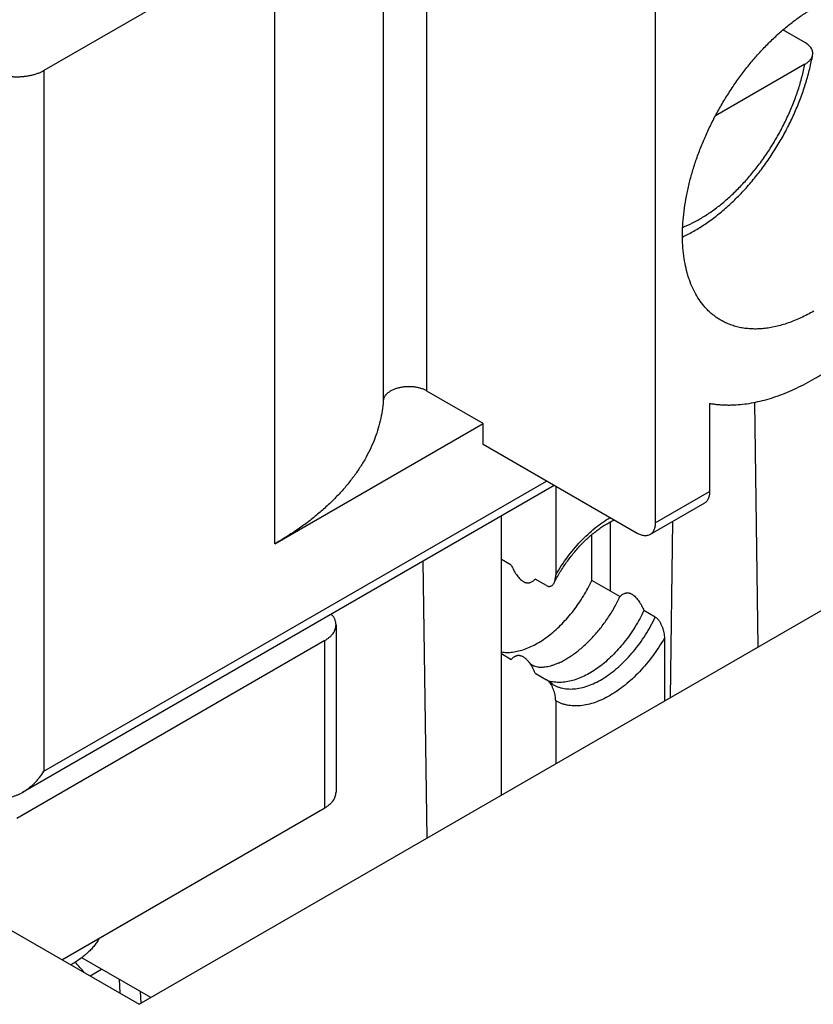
# Model space of a CAD drawing. Header units: inches. Extents: x 0 to 34, y 0 to 22.
# Tile 59 of 69: x 29.308 to 29.552, y 14.229 to 14.531. Entities that reach past the tile are written whole.
import ezdxf

# ---------------------------------------------------------------- set-up
doc = ezdxf.new("R2010")
doc.units = ezdxf.units.IN
doc.header["$LTSCALE"] = 1.87
doc.header["$MEASUREMENT"] = 0
doc.layers.get('0').update_dxf_attribs({"linetype": 'CONTINUOUS'})

msp = doc.modelspace()

# ---------------------------------------------------------------- linework, layer by layer
at = {"color": 7, "linetype": 'CONTINUOUS'}
for p, q in [((29.4332791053, 14.4172375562), (29.4332791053, 14.6036756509)), ((29.4198436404, 14.6006430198), (29.4198436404, 14.4142049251)), ((29.5034863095, 14.5792111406), (29.5034863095, 14.3767007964)), ((29.3864947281, 14.5566698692), (29.3155740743, 14.5157211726)), ((29.3864947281, 14.3702317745), (29.3864947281, 14.5566698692)), ((29.5496286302, 14.5242106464), (29.5426959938, 14.5282134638)), ((29.3448104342, 14.2287409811), (29.8476357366, 14.5190660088)), ((29.5494731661, 14.5176913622), (29.5219650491, 14.5018085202)), ((29.3155740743, 14.5157211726), (29.3155740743, 14.3003530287)), ((29.4505924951, 14.4072410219), (29.4332791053, 14.4172375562)), ((29.5201896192, 14.4134387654), (29.5201896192, 14.3863450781)), ((29.5339444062, 14.4137379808), (29.5350384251, 14.3385762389)), ((29.3864947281, 14.3702317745), (29.4505924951, 14.4072410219)), ((29.4505924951, 14.400812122), (29.4505924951, 14.4072410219)), ((29.4979185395, 14.3734866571), (29.4505924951, 14.400812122)), ((29.472383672, 14.3882301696), (29.3089859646, 14.2938863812)), ((29.3155740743, 14.3003530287), (29.4700778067, 14.3895615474)), ((29.4728635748, 14.3879530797), (29.4728635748, 14.36070068)), ((29.5034863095, 14.3767007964), (29.5201896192, 14.3863450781)), ((29.5185590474, 14.3827408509), (29.5018557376, 14.3730965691)), ((29.456160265, 14.2930329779), (29.456160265, 14.3788629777)), ((29.4895668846, 14.3769590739), (29.4895668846, 14.3558149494)), ((29.5081246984, 14.3230365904), (29.5088995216, 14.3771635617)), ((29.4839991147, 14.3590297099), (29.4839991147, 14.3731345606)), ((29.4592225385, 14.3636883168), (29.456160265, 14.3654564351)), ((29.4320309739, 14.3649310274), (29.43321355, 14.2797838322)), ((29.4700796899, 14.3574195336), (29.4665880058, 14.3594355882)), ((29.1217655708, 14.3575242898), (29.3448104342, 14.2287409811)), ((29.4926291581, 14.354046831), (29.4839991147, 14.3590297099)), ((29.5034863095, 14.3477780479), (29.4999946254, 14.3497941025)), ((29.4053338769, 14.3453634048), (29.4053338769, 14.2939322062)), ((29.5062701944, 14.3412821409), (29.5062701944, 14.3219658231)), ((29.4018745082, 14.3405412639), (29.3072224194, 14.2858903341)), ((29.4018745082, 14.2891100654), (29.4018745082, 14.3405412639)), ((29.456160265, 14.3365263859), (29.4592225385, 14.3347582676)), ((29.4665880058, 14.3305055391), (29.4700796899, 14.3284894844)), ((29.4706133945, 14.3280821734), (29.4700796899, 14.3284894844)), ((29.4720185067, 14.3270275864), (29.4706133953, 14.3280821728)), ((29.4728635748, 14.3219935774), (29.4728635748, 14.3026772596)), ((29.3210646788, 14.2424514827), (29.4018745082, 14.2891100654)), ((29.348378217, 14.2308009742), (29.3271601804, 14.2430520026)), ((29.3297228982, 14.2374523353), (29.3332907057, 14.2395123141)), ((29.3386373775, 14.2364252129), (29.3388956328, 14.2321561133)), ((29.345126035, 14.2326787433), (29.3453455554, 14.2290499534))]:
    msp.add_line(p, q, dxfattribs=at)
for centre, radius, start, end in [((29.4736303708, 14.3380304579), 0.0103407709, 252.3457930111, 253.1384903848), ((29.4736453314, 14.3380796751), 0.0103922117, 253.1382620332, 253.6345257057), ((29.2822130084, 14.2015188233), 0.058801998, 38.9619515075, 43.0539081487)]:
    msp.add_arc(centre, radius, start, end, dxfattribs=at)
for points, knots in [([(29.5236596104, 14.4389679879), (29.5233092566, 14.4391702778), (29.5226203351, 14.4395979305), (29.521627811, 14.440305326), (29.5206768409, 14.4410780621), (29.5197687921, 14.4419150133), (29.5189048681, 14.4428150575), (29.51780547, 14.4441067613), (29.5165465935, 14.4458809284), (29.5152432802, 14.448223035), (29.514334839, 14.450333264), (29.51370893, 14.4521183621), (29.5131400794, 14.4540075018), (29.5125653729, 14.4564899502), (29.5120978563, 14.4596088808), (29.51184737, 14.4628825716), (29.511815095, 14.4662933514), (29.5120010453, 14.469823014), (29.5124041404, 14.4734526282), (29.5130221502, 14.4771627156), (29.5138517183, 14.4809333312), (29.5148883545, 14.4847441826), (29.5161264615, 14.4885747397), (29.5175593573, 14.4924043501), (29.5191793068, 14.4962123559), (29.520977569, 14.4999782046), (29.5229444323, 14.5036815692), (29.5250692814, 14.5073024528), (29.5273406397, 14.5108213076), (29.5297462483, 14.5142191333), (29.5322731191, 14.5174775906), (29.5349076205, 14.5205790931), (29.5376355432, 14.5235069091), (29.5404421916, 14.5262452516), (29.5433124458, 14.5287793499), (29.5462309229, 14.5310955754), (29.5491817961, 14.5331813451), (29.5511957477, 14.5344328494), (29.5522042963, 14.5350151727)], [0, 0, 0, 0, 0.0106523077, 0.0213334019, 0.0320716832, 0.0428947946, 0.0538292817, 0.0649002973, 0.0875351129, 0.1109744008, 0.1353507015, 0.1479256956, 0.1607692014, 0.1872833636, 0.2149354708, 0.243734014, 0.2736631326, 0.304685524, 0.3367452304, 0.3697701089, 0.4036741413, 0.4383594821, 0.4737183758, 0.5096349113, 0.5459866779, 0.5826463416, 0.6194831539, 0.6563644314, 0.6931570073, 0.7297286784, 0.7659496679, 0.8016941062, 0.8368415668, 0.8712786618, 0.904900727, 0.9376136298, 0.9693356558, 1, 1, 1, 1]), ([(29.5518521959, 14.5205551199), (29.5518818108, 14.520719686), (29.5519109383, 14.5210553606), (29.5518578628, 14.5215616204), (29.5517080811, 14.5220605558), (29.5514636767, 14.5225451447), (29.5511281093, 14.5230093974), (29.5507057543, 14.5234478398), (29.5502019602, 14.5238553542), (29.5498270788, 14.5240960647), (29.5496286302, 14.5242106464)], [0, 0, 0, 0, 0.1099048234, 0.2199345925, 0.3326594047, 0.4504016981, 0.575014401, 0.7077757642, 0.8493809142, 1, 1, 1, 1]), ([(29.5118500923, 14.4645697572), (29.5130390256, 14.4651297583), (29.5154055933, 14.4663695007), (29.5188515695, 14.4685259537), (29.5222309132, 14.4709892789), (29.5255262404, 14.4737408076), (29.5287195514, 14.4767607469), (29.531791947, 14.4800276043), (29.5347241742, 14.483518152), (29.5374969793, 14.4872074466), (29.5400915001, 14.4910689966), (29.542489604, 14.4950750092), (29.5446741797, 14.4991967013), (29.5466293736, 14.503404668), (29.5483407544, 14.5076692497), (29.5497954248, 14.511961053), (29.550981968, 14.5162510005), (29.5515949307, 14.5191255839), (29.5518521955, 14.5205551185)], [0, 0, 0, 0, 0.0554251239, 0.1125283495, 0.1712954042, 0.2316497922, 0.293458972, 0.3565424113, 0.4206796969, 0.4856190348, 0.5510856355, 0.6167899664, 0.6824359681, 0.7477291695, 0.8123848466, 0.8761362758, 0.938742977, 1, 1, 1, 1]), ([(29.5494731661, 14.5176913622), (29.5496348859, 14.5177847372), (29.5499449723, 14.5179786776), (29.5505054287, 14.5183940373), (29.550989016, 14.5188578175), (29.5513698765, 14.519366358), (29.5515928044, 14.5197518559), (29.5517574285, 14.5201475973), (29.5518277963, 14.5204195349), (29.5518521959, 14.5205551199)], [0, 0, 0, 0, 0.1459892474, 0.2855512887, 0.5450934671, 0.6658807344, 0.7813179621, 0.8923004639, 1, 1, 1, 1]), ([(29.5118947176, 14.4675401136), (29.5129348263, 14.4679501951), (29.5150273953, 14.4688943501), (29.5181041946, 14.4706112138), (29.5211719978, 14.472649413), (29.5242048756, 14.4749915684), (29.5271775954, 14.4776179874), (29.5300651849, 14.4805065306), (29.5328433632, 14.4836328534), (29.5354887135, 14.4869705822), (29.5379789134, 14.4904915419), (29.5402929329, 14.4941659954), (29.5424112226, 14.4979628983), (29.5443158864, 14.5018501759), (29.5459908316, 14.5057949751), (29.5474219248, 14.5097640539), (29.548597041, 14.5137237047), (29.5492125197, 14.5163752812), (29.5494731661, 14.5176913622)], [0, 0, 0, 0, 0.0516532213, 0.1058920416, 0.1626156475, 0.2216567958, 0.282792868, 0.3457556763, 0.41024022, 0.475912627, 0.5424174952, 0.6093848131, 0.6764366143, 0.7431934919, 0.8092810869, 0.8743366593, 0.9380158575, 1, 1, 1, 1]), ([(29.3155740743, 14.5157211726), (29.315294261, 14.5155596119), (29.3147075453, 14.5152539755), (29.3137764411, 14.5148569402), (29.3127826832, 14.5145143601), (29.3117358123, 14.5142295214), (29.3106457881, 14.5140051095), (29.3095230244, 14.5138432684), (29.3083782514, 14.5137455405), (29.3072224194, 14.5137128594), (29.3060665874, 14.5137455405), (29.3049218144, 14.5138432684), (29.3037990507, 14.5140051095), (29.3027090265, 14.5142295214), (29.3016621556, 14.5145143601), (29.3006683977, 14.5148569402), (29.2997372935, 14.5152539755), (29.2991505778, 14.5155596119), (29.2988707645, 14.5157211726)], [0, 0, 0, 0, 0.0558392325, 0.1141799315, 0.1747837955, 0.2373540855, 0.3015492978, 0.3669929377, 0.4332828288, 0.5, 0.5667171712, 0.6330070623, 0.6984507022, 0.7626459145, 0.8252162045, 0.8858200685, 0.9441607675, 1, 1, 1, 1]), ([(29.5201896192, 14.4134398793), (29.5205900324, 14.4133684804), (29.5213976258, 14.4132402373), (29.5226218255, 14.4130936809), (29.5238638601, 14.4129931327), (29.5251228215, 14.4129376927), (29.526397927, 14.4129271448), (29.528129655, 14.4129736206), (29.5312557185, 14.413219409), (29.5348656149, 14.4138650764), (29.5384970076, 14.4148418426), (29.5412919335, 14.4157605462), (29.5441123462, 14.416852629), (29.5469518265, 14.4181154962), (29.5498035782, 14.4195460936), (29.5526608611, 14.421140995), (29.555516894, 14.4228963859), (29.5583648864, 14.4248080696), (29.5611981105, 14.4268715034), (29.5649812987, 14.429845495), (29.569626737, 14.4339166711), (29.5749848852, 14.4392748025), (29.5801266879, 14.4450993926), (29.5850032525, 14.4513350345), (29.5895683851, 14.4579226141), (29.5937787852, 14.4647996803), (29.5975943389, 14.4719006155), (29.5998632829, 14.4767659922), (29.6009222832, 14.4792208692)], [0, 0, 0, 0, 0.011019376, 0.0221477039, 0.033395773, 0.0447713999, 0.0562820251, 0.0679356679, 0.0916963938, 0.1411788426, 0.1669924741, 0.1935437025, 0.2208446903, 0.2488997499, 0.2777059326, 0.3072536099, 0.337527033, 0.3685048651, 0.4001606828, 0.4324634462, 0.4988555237, 0.5673670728, 0.6376250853, 0.7092193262, 0.7817124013, 0.8546492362, 0.9275662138, 1, 1, 1, 1]), ([(29.5522042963, 14.4417961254), (29.5509165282, 14.4410525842), (29.5489624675, 14.4400294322), (29.5463054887, 14.4388716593), (29.5437384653, 14.4379017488), (29.5411711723, 14.4371532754), (29.5386250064, 14.4366521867), (29.5367742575, 14.4364063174), (29.5349603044, 14.4362858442), (29.5331874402, 14.4362911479), (29.5314599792, 14.4364223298), (29.5297821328, 14.4366791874), (29.528158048, 14.4370611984), (29.5265917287, 14.4375675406), (29.525087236, 14.4381969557), (29.5241268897, 14.4386981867), (29.5236596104, 14.4389679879)], [0, 0, 0, 0, 0.1485422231, 0.2199482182, 0.2894195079, 0.4225843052, 0.4864210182, 0.5485093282, 0.6089540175, 0.6678850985, 0.725457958, 0.7818527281, 0.8372727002, 0.891941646, 0.9461000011, 1, 1, 1, 1]), ([(29.4332791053, 14.4172375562), (29.4330011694, 14.4173980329), (29.4324061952, 14.4176922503), (29.4314470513, 14.4180427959), (29.4304109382, 14.4183103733), (29.4293192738, 14.4184894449), (29.4281944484, 14.4185763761), (29.4270596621, 14.4185693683), (29.4259383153, 14.4184685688), (29.4248535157, 14.4182760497), (29.4238275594, 14.4179957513), (29.422881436, 14.4176333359), (29.4220344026, 14.4171960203), (29.4213035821, 14.416692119), (29.4207040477, 14.4161311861), (29.4203174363, 14.4156143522), (29.4200919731, 14.4151853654), (29.4199659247, 14.4148630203), (29.4198806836, 14.4145360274), (29.4198512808, 14.414314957), (29.4198436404, 14.4142049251)], [0, 0, 0, 0, 0.0620058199, 0.1278877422, 0.1969773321, 0.2684439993, 0.3413477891, 0.4146863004, 0.4874387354, 0.5586091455, 0.627270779, 0.6926136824, 0.75399829, 0.8110184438, 0.8635769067, 0.9119715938, 0.9348619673, 0.9570436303, 0.9786904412, 1, 1, 1, 1]), ([(29.4198436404, 14.4142049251), (29.4197724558, 14.4131797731), (29.4195463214, 14.4111261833), (29.4189602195, 14.4080672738), (29.4181277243, 14.4050278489), (29.4170508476, 14.402014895), (29.4157321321, 14.3990349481), (29.41417464, 14.3960945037), (29.4123819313, 14.3931998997), (29.4103580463, 14.3903573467), (29.408107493, 14.3875729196), (29.4056352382, 14.3848525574), (29.4029467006, 14.3822020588), (29.4000477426, 14.3796270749), (29.3969446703, 14.3771331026), (29.3936441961, 14.3747254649), (29.3901535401, 14.3724093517), (29.3877335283, 14.3709470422), (29.3864947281, 14.3702317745)], [0, 0, 0, 0, 0.0536827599, 0.107791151, 0.1625436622, 0.2181450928, 0.2747841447, 0.3326305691, 0.3918336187, 0.45252119, 0.5147996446, 0.5787541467, 0.6444493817, 0.7119305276, 0.781224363, 0.8523406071, 0.9252726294, 1, 1, 1, 1]), ([(29.5201896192, 14.3863450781), (29.5201896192, 14.3861400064), (29.5201731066, 14.3857402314), (29.5200943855, 14.3851612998), (29.5199629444, 14.3846239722), (29.5197797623, 14.3841333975), (29.5195462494, 14.3836943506), (29.5192642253, 14.3833113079), (29.5189363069, 14.3829885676), (29.5186881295, 14.3828153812), (29.5185590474, 14.3827408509)], [0, 0, 0, 0, 0.1486068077, 0.2894993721, 0.4227225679, 0.548642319, 0.6680003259, 0.7819380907, 0.8919871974, 1, 1, 1, 1]), ([(29.4723506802, 14.358269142), (29.4729247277, 14.3593695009), (29.4741468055, 14.3615267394), (29.4761858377, 14.3646106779), (29.4784016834, 14.3675005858), (29.4807578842, 14.3701510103), (29.4828301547, 14.3721498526), (29.4845258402, 14.3735908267), (29.4857904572, 14.3745739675), (29.4870571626, 14.3754688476), (29.4883195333, 14.3762721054), (29.4895707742, 14.3769808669), (29.4904119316, 14.3773983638), (29.4908289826, 14.3775900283)], [0, 0, 0, 0, 0.1370032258, 0.2734360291, 0.4078067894, 0.5386531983, 0.664564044, 0.7252612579, 0.7842320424, 0.8413263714, 0.8964033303, 0.9493332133, 1, 1, 1, 1]), ([(29.4728635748, 14.36070068), (29.4734103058, 14.3616454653), (29.4745536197, 14.363498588), (29.4764134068, 14.3661618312), (29.478398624, 14.3686805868), (29.4804903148, 14.3710307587), (29.4826685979, 14.3731900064), (29.484912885, 14.375137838), (29.4872017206, 14.3768556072), (29.4887796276, 14.3778598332), (29.4895708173, 14.3783165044)], [0, 0, 0, 0, 0.1334507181, 0.2660352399, 0.3969194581, 0.5253024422, 0.6504345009, 0.7716357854, 0.8883166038, 1, 1, 1, 1]), ([(29.5034863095, 14.3767007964), (29.5034863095, 14.3764957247), (29.5034697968, 14.3760959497), (29.5033910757, 14.3755170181), (29.5032596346, 14.3749796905), (29.5030764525, 14.3744891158), (29.5028429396, 14.3740500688), (29.5025609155, 14.3736670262), (29.5022329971, 14.3733442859), (29.5019848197, 14.3731710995), (29.5018557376, 14.3730965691)], [0, 0, 0, 0, 0.1486068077, 0.2894993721, 0.4227225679, 0.548642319, 0.6680003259, 0.7819380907, 0.8919871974, 1, 1, 1, 1]), ([(29.5018557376, 14.3730965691), (29.5017266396, 14.3730220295), (29.501452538, 14.3728936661), (29.5010090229, 14.3727710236), (29.5005362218, 14.3727182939), (29.5000391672, 14.3727355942), (29.4995226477, 14.3728222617), (29.4989915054, 14.3729771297), (29.4984506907, 14.3731984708), (29.4980961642, 14.3733840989), (29.4979185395, 14.3734866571)], [0, 0, 0, 0, 0.1080099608, 0.2180566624, 0.3319928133, 0.4513502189, 0.577270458, 0.7104951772, 0.8513901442, 1, 1, 1, 1]), ([(29.4592225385, 14.3636883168), (29.4593312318, 14.3634410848), (29.4595582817, 14.3629491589), (29.4599285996, 14.3622241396), (29.4603320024, 14.3615151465), (29.4607708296, 14.3608307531), (29.4612469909, 14.3601837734), (29.4617603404, 14.35959303), (29.4622236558, 14.3591607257), (29.4626100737, 14.3588692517), (29.4629842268, 14.358630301), (29.4633685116, 14.3584489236), (29.4637535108, 14.3583368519), (29.4640275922, 14.3582879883), (29.4642930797, 14.3582700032), (29.46454903, 14.3582802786), (29.4647949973, 14.358316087), (29.465107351, 14.3583937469), (29.4654768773, 14.3585425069), (29.4658840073, 14.358788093), (29.4662561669, 14.3590876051), (29.4664808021, 14.3593155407), (29.4665880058, 14.3594355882)], [0, 0, 0, 0, 0.0777958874, 0.156025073, 0.2344469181, 0.3126788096, 0.390087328, 0.4656446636, 0.5378325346, 0.5721245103, 0.6049346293, 0.6656376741, 0.6936451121, 0.7202518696, 0.7456734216, 0.770146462, 0.7939015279, 0.8171461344, 0.8627354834, 0.908015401, 0.9536378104, 1, 1, 1, 1]), ([(29.4723506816, 14.3582691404), (29.4724386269, 14.3584377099), (29.4725904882, 14.3588016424), (29.4727479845, 14.3593899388), (29.472843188, 14.360029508), (29.4728635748, 14.3604728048), (29.4728635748, 14.36070068)], [0, 0, 0, 0, 0.2275597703, 0.469856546, 0.7272665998, 1, 1, 1, 1]), ([(29.456155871, 14.3370281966), (29.4567147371, 14.3369437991), (29.4578730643, 14.3368569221), (29.4596544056, 14.3369650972), (29.4614994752, 14.3373066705), (29.4633922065, 14.3378778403), (29.4653169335, 14.3386730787), (29.4672575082, 14.3396852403), (29.4691976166, 14.3409054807), (29.4711208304, 14.3423232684), (29.4730107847, 14.3439264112), (29.474851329, 14.3457011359), (29.476626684, 14.347632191), (29.4783216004, 14.3497029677), (29.4799214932, 14.3518956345), (29.4814125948, 14.3541913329), (29.4827820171, 14.3565701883), (29.4836089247, 14.3582037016), (29.4839991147, 14.3590297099)], [0, 0, 0, 0, 0.045150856, 0.0924238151, 0.1421945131, 0.194705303, 0.2500751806, 0.3083140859, 0.3693382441, 0.4329846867, 0.4990242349, 0.5671731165, 0.6371032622, 0.7084515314, 0.780828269, 0.8538252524, 0.9270232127, 1, 1, 1, 1]), ([(29.4700796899, 14.3574195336), (29.4702011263, 14.3573494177), (29.4703887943, 14.357263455), (29.4706460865, 14.357200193), (29.4708270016, 14.3571799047), (29.471000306, 14.3571836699), (29.4711651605, 14.3572093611), (29.4713211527, 14.3572547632), (29.471516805, 14.3573384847), (29.4717420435, 14.3574837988), (29.4719777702, 14.3577077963), (29.4721824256, 14.3579720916), (29.4722974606, 14.3581671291), (29.4723506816, 14.3582691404)], [0, 0, 0, 0, 0.1519973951, 0.2212402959, 0.2865647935, 0.3487367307, 0.4085848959, 0.4669001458, 0.5243735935, 0.6387894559, 0.7551790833, 0.8752803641, 1, 1, 1, 1]), ([(29.4735895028, 14.333561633), (29.4740467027, 14.3337661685), (29.474963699, 14.3342123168), (29.4763192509, 14.3349736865), (29.4776730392, 14.3358355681), (29.4790193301, 14.3367942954), (29.480352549, 14.3378458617), (29.4821235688, 14.3393817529), (29.4842659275, 14.3415080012), (29.4866707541, 14.3443220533), (29.4888965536, 14.3473787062), (29.4909059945, 14.3506266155), (29.4920844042, 14.3528936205), (29.4926291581, 14.354046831)], [0, 0, 0, 0, 0.0527154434, 0.1072497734, 0.16355087, 0.2215429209, 0.2811292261, 0.3421947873, 0.4681974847, 0.5983824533, 0.7313912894, 0.8657656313, 1, 1, 1, 1]), ([(29.4926291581, 14.354046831), (29.4927363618, 14.3541668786), (29.492960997, 14.3543948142), (29.4933331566, 14.3546943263), (29.4937402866, 14.3549399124), (29.4941098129, 14.3550886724), (29.4944221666, 14.3551663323), (29.4946681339, 14.3552021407), (29.4949240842, 14.3552124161), (29.4951895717, 14.355194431), (29.4954636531, 14.3551455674), (29.4958486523, 14.3550334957), (29.4962329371, 14.3548521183), (29.4966070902, 14.3546131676), (29.4969935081, 14.3543216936), (29.4974568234, 14.3538893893), (29.497970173, 14.3532986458), (29.4984463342, 14.3526516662), (29.4988851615, 14.3519672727), (29.4992885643, 14.3512582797), (29.4996588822, 14.3505332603), (29.4998859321, 14.3500413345), (29.4999946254, 14.3497941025)], [0, 0, 0, 0, 0.0463621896, 0.091984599, 0.1372645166, 0.1828538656, 0.2060984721, 0.229853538, 0.2543265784, 0.2797481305, 0.3063548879, 0.3343623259, 0.3950653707, 0.4278754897, 0.4621674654, 0.5343553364, 0.609912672, 0.6873211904, 0.7655530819, 0.8439749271, 0.9222041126, 1, 1, 1, 1]), ([(29.4053338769, 14.3453634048), (29.4053338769, 14.3455070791), (29.4053180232, 14.3457958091), (29.4052469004, 14.3462262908), (29.4051287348, 14.3466531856), (29.4049062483, 14.3472228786), (29.4045064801, 14.3479202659), (29.4040903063, 14.348421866), (29.4038583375, 14.3486640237)], [0, 0, 0, 0, 0.11638354, 0.2336866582, 0.3527932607, 0.4745200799, 0.7283611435, 1, 1, 1, 1]), ([(29.4999946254, 14.3497941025), (29.4995825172, 14.3489216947), (29.4987065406, 14.3471977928), (29.4972493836, 14.3446927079), (29.4956581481, 14.3422828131), (29.4939481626, 14.3399913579), (29.4921358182, 14.3378403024), (29.490238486, 14.335850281), (29.4882743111, 14.3340403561), (29.4862620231, 14.3324278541), (29.4842207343, 14.3310282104), (29.4821697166, 14.3298548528), (29.4801282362, 14.328919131), (29.4781152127, 14.3282303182), (29.4761496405, 14.3277956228), (29.4745456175, 14.3276477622), (29.4733102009, 14.3276655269), (29.472419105, 14.3277439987), (29.4715541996, 14.3278876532), (29.4709923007, 14.3280277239), (29.4707171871, 14.3281085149)], [0, 0, 0, 0, 0.0741735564, 0.1485592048, 0.2226783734, 0.2960572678, 0.3682367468, 0.4387819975, 0.507292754, 0.5734143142, 0.6368496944, 0.6973733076, 0.7548464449, 0.8092347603, 0.8606273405, 0.9092556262, 0.9326632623, 0.9555392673, 0.9779572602, 1, 1, 1, 1]), ([(29.4720185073, 14.3270275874), (29.4722820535, 14.3268754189), (29.4728251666, 14.3265946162), (29.4736788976, 14.3262489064), (29.4745702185, 14.3259790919), (29.4754963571, 14.3257859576), (29.4764546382, 14.3256699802), (29.4777891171, 14.3256178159), (29.4795308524, 14.3257548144), (29.4816702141, 14.3262248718), (29.4838645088, 14.3269955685), (29.486089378, 14.3280573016), (29.4883205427, 14.3293976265), (29.4905332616, 14.3310012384), (29.4927028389, 14.3328499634), (29.4948048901, 14.334922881), (29.4968156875, 14.3371965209), (29.4987124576, 14.3396450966), (29.5004737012, 14.3422408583), (29.5020793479, 14.3449541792), (29.5030376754, 14.3468283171), (29.5034863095, 14.3477780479)], [0, 0, 0, 0, 0.0220479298, 0.0442213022, 0.0666421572, 0.0894257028, 0.1126777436, 0.1364926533, 0.1860912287, 0.2387530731, 0.2947627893, 0.3542174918, 0.4170540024, 0.4830759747, 0.5519783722, 0.6233688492, 0.6967864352, 0.7717181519, 0.8476141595, 0.9239019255, 1, 1, 1, 1]), ([(29.5034863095, 14.3477780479), (29.503607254, 14.3477082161), (29.5038453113, 14.3475393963), (29.5041715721, 14.347230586), (29.5044758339, 14.3468710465), (29.5047541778, 14.3464762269), (29.5050058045, 14.3460582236), (29.5052314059, 14.3456257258), (29.5054322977, 14.345184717), (29.5056672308, 14.3445952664), (29.5059060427, 14.3438574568), (29.5061126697, 14.3429768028), (29.5062391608, 14.3421200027), (29.5062701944, 14.3415564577), (29.5062701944, 14.3412821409)], [0, 0, 0, 0, 0.057349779, 0.1192223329, 0.1840530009, 0.2504422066, 0.3173912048, 0.3842603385, 0.4506504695, 0.5163077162, 0.6447552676, 0.7686855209, 0.8873525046, 1, 1, 1, 1]), ([(29.4018745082, 14.3405412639), (29.4021409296, 14.3406950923), (29.4026479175, 14.3410164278), (29.4033409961, 14.3415529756), (29.4039404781, 14.3421268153), (29.4044404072, 14.3427328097), (29.4048356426, 14.3433655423), (29.4051217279, 14.344019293), (29.4052950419, 14.3446874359), (29.4053338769, 14.3451397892), (29.4053338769, 14.3453634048)], [0, 0, 0, 0, 0.1486032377, 0.2894940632, 0.4227158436, 0.54863546, 0.6679943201, 0.7819336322, 0.8919848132, 1, 1, 1, 1]), ([(29.5062701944, 14.3412821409), (29.505723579, 14.3403375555), (29.5045805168, 14.3384848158), (29.5027211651, 14.3358220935), (29.5007364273, 14.3333037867), (29.4986452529, 14.3309539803), (29.4964674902, 14.3287949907), (29.4942237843, 14.3268473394), (29.4919353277, 14.3251295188), (29.4896236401, 14.323657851), (29.4873103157, 14.3224463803), (29.485016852, 14.3215068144), (29.4827642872, 14.3208485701), (29.4805737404, 14.3204787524), (29.4787951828, 14.3204145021), (29.4774312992, 14.3205156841), (29.4764491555, 14.3206640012), (29.4754983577, 14.3208853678), (29.4745811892, 14.3211793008), (29.4737000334, 14.3215450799), (29.4731373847, 14.3218366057), (29.4728635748, 14.3219935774)], [0, 0, 0, 0, 0.0777644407, 0.1550243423, 0.2312938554, 0.3061064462, 0.3790254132, 0.449654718, 0.5176508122, 0.5827357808, 0.6447121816, 0.7034798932, 0.7590549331, 0.811589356, 0.8613895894, 0.8854219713, 0.9089619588, 0.9320937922, 0.9549100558, 0.9775107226, 1, 1, 1, 1]), ([(29.4645687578, 14.3339863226), (29.4644553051, 14.3341287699), (29.4642233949, 14.3344039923), (29.4638549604, 14.3347865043), (29.4634718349, 14.3351255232), (29.4630784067, 14.3354116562), (29.4626807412, 14.3356371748), (29.4622858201, 14.3357977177), (29.4619003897, 14.3358933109), (29.4615297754, 14.3359279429), (29.4611772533, 14.3359081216), (29.4608441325, 14.3358411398), (29.4605303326, 14.3357338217), (29.4602350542, 14.3355919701), (29.4599572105, 14.3354202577), (29.4596070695, 14.3351553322), (29.4593698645, 14.3349232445), (29.4592225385, 14.3347582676)], [0, 0, 0, 0, 0.0856208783, 0.1690947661, 0.2494911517, 0.3258460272, 0.3974083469, 0.4639051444, 0.525654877, 0.5834408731, 0.6382559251, 0.6910701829, 0.7427015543, 0.7937815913, 0.8447730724, 0.8960060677, 1, 1, 1, 1]), ([(29.4665880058, 14.3305055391), (29.466453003, 14.3308126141), (29.4661682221, 14.3314226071), (29.46569472, 14.3323158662), (29.4651691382, 14.3331782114), (29.4647769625, 14.3337249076), (29.4645687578, 14.3339863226)], [0, 0, 0, 0, 0.249456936, 0.5004195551, 0.7514690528, 1, 1, 1, 1]), ([(29.4735895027, 14.3335616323), (29.4732687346, 14.3334181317), (29.4726417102, 14.3331570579), (29.47171512, 14.3328324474), (29.4708419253, 14.3325856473), (29.4700288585, 14.3324126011), (29.4692813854, 14.3323076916), (29.4686032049, 14.3322638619), (29.4679952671, 14.3322730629), (29.4673123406, 14.3323410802), (29.4667060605, 14.3324800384), (29.4662377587, 14.3326648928), (29.4660017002, 14.3327785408), (29.4658331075, 14.3328701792), (29.4656692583, 14.3329699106), (29.465452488, 14.3331164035), (29.4650586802, 14.3334276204), (29.4647577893, 14.3337489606), (29.4645687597, 14.333986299)], [0, 0, 0, 0, 0.1081894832, 0.2089847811, 0.3021050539, 0.3873684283, 0.4647209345, 0.5342843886, 0.5964014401, 0.6516755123, 0.7454339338, 0.7866186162, 0.8064546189, 0.826066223, 0.8456722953, 0.8654877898, 0.9065846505, 1, 1, 1, 1]), ([(29.4728635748, 14.3219935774), (29.4728635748, 14.3222403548), (29.4728384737, 14.3227461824), (29.472735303, 14.3235152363), (29.4725668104, 14.3243056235), (29.4723321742, 14.3251082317), (29.4720283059, 14.3259119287), (29.471713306, 14.3265680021), (29.4714181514, 14.327074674), (29.4711745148, 14.32743881), (29.4709092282, 14.3277782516), (29.4707146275, 14.3279858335), (29.4706133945, 14.3280821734)], [0, 0, 0, 0, 0.1116096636, 0.2286799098, 0.3505950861, 0.4767621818, 0.6065102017, 0.7388039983, 0.805347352, 0.8715783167, 0.9367963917, 1, 1, 1, 1]), ([(29.3089859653, 14.29388638), (29.3093183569, 14.2940782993), (29.3099700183, 14.2944896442), (29.3109033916, 14.2951753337), (29.311794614, 14.2959225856), (29.3126424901, 14.2967235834), (29.3134461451, 14.2975718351), (29.3144566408, 14.2987574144), (29.3151464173, 14.299702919), (29.3155740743, 14.3003530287)], [0, 0, 0, 0, 0.1236763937, 0.2480405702, 0.3729317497, 0.4981958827, 0.6236854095, 0.7492568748, 1, 1, 1, 1]), ([(29.3021322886, 14.2925925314), (29.3024137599, 14.2925149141), (29.3029892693, 14.2923992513), (29.3038689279, 14.2923412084), (29.3047537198, 14.2923896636), (29.305930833, 14.2925832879), (29.3070813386, 14.2929493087), (29.30818419, 14.2934455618), (29.3087214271, 14.2937336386), (29.3089859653, 14.29388638)], [0, 0, 0, 0, 0.1224254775, 0.245215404, 0.3687180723, 0.4931293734, 0.7446495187, 0.8719179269, 1, 1, 1, 1]), ([(29.4018745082, 14.2891100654), (29.4021409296, 14.2892638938), (29.4026479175, 14.2895852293), (29.4033409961, 14.290121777), (29.4039404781, 14.2906956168), (29.4044404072, 14.2913016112), (29.4048356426, 14.2919343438), (29.4051217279, 14.2925880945), (29.4052950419, 14.2932562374), (29.4053338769, 14.2937085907), (29.4053338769, 14.2939322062)], [0, 0, 0, 0, 0.1486032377, 0.2894940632, 0.4227158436, 0.54863546, 0.6679943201, 0.7819336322, 0.8919848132, 1, 1, 1, 1]), ([(29.3326116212, 14.2491118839), (29.3323927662, 14.2487178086), (29.3319122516, 14.2479362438), (29.3310843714, 14.246808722), (29.3301415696, 14.2457121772), (29.3290873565, 14.2446505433), (29.3279255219, 14.2436274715), (29.3266602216, 14.2426465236), (29.3252960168, 14.2417111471), (29.3243385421, 14.2411290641), (29.3238451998, 14.2408460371)], [0, 0, 0, 0, 0.1109083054, 0.2254131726, 0.3438284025, 0.46638472, 0.5932341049, 0.724455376, 0.8600603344, 1, 1, 1, 1])]:
    msp.add_open_spline(points, degree=3, knots=knots, dxfattribs=at)

doc.saveas('drawing.dxf')
